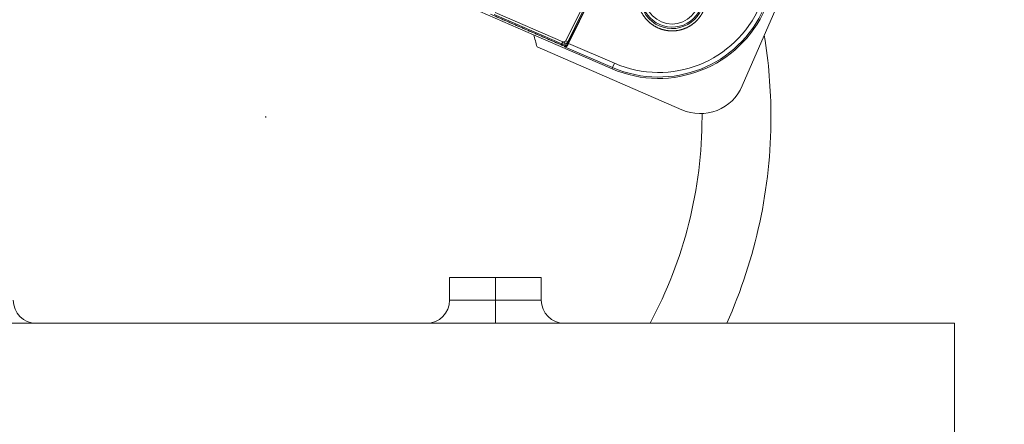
# Model space of a CAD drawing. Header units: millimetres. Extents: x 5437 to 18441, y -4466 to 3128.
# Tile 80 of 256: x 8390 to 8604, y -2963 to -2875. Entities that reach past the tile are written whole.
import ezdxf

# ---------------------------------------------------------------- set-up
doc = ezdxf.new("R2010")
doc.units = ezdxf.units.MM
doc.layers.add('1', color=7, linetype='Continuous', true_color=0xffffff)
doc.styles.add('TXT08', font='txt.shx', dxfattribs={"width": 0.8, "bigfont": 'gbcbig.shx'})
doc.dimstyles.get("Standard").update_dxf_attribs({"dimtxt": 0.18, "dimasz": 0.18, "dimexe": 0.18, "dimexo": 0.0625, "dimgap": 0.09, "dimtad": 0, "dimtih": 1, "dimtoh": 1, "dimdec": 4, "dimzin": 0, "dimdsep": 46, "dimtxsty": 'Standard', "dimcen": 0.09, "dimadec": 0, "dimazin": 0, "dimtfac": 1, "dimtdec": 4, "dimtofl": 0, "dimtmove": 0, "dimatfit": 3, "dimfxl": 1, "dimtolj": 1, "dimtzin": 0, "dimarcsym": 0})
doc.dimstyles.new('YanXiu', dxfattribs={"dimtxt": 40, "dimasz": 30, "dimexe": 0.66, "dimexo": 0.66, "dimgap": 0.66, "dimtad": 0, "dimdec": 1, "dimdsep": 46, "dimtxsty": 'TXT08', "dimcen": 0, "dimclrd": 256, "dimclre": 165, "dimclrt": 90, "dimazin": 2, "dimtfac": 1, "dimtdec": 1, "dimtofl": 0, "dimtmove": 0, "dimatfit": 3, "dimfxl": 1, "dimlwd": 5, "dimlwe": 13, "dimarcsym": 0})

# ---------------------------------------------------------------- blocks, each defined once
blk = doc.blocks.new('*D53')
at = {"color": 0, "lineweight": -2, "transparency": 16777216}
for p, q in [((10989.43, -2154.42), (10692.92, -2240.82)), ((11069.43, -2154.42), (10989.43, -2154.42)), ((8443.39, -2896.32), (8443.57, -2896.32)), ((8443.48, -2896.41), (8443.48, -2896.23))]:
    blk.add_line(p, q, dxfattribs=at)
at = {"color": 0, "lineweight": 20, "transparency": 16777216}
blk.add_solid([(10689.19, -2228.02), (10696.65, -2253.62), (10616.11, -2263.2)], dxfattribs=at)
at = {"layer": 'Defpoints', "color": 0, "lineweight": 20, "transparency": 16777216}
for p in [(10616.11, -2263.2), (6270.85, -3529.44)]:
    blk.add_point(p, dxfattribs=at)
at = {"color": 0, "lineweight": 20, "transparency": 16777216, "insert": (11249.52, -2154.42), "char_height": 80, "attachment_point": 5}
blk.add_mtext('\\A1;R2260', dxfattribs=at)
blk = doc.blocks.new('*D54')
at = {"color": 0, "lineweight": -2, "transparency": 16777216}
blk.add_line((7492.69, -2896.32), (7463.52, -2896.32), dxfattribs=at)
at = {"color": 0, "lineweight": -3, "transparency": 16777216}
for start, end in [(14.72471, 87.32962), (101.5902, 175.27529)]:
    blk.add_arc((8434.12, -2896.32), 970.42, start, end, dxfattribs=at)
at = {"color": 0, "lineweight": 20, "transparency": 16777216}
for points in [[(9385.7, -2646.81), (9359.65, -2652.52), (9389.8, -2727.81)], [(7480.32, -2816.94), (7453.67, -2815.84), (7463.7, -2896.32)]]:
    blk.add_solid(points, dxfattribs=at)
at = {"layer": 'Defpoints', "color": 0, "lineweight": 20, "transparency": 16777216}
for p in [(7900.86, -2085.55), (10671.82, -2501.76), (7492.75, -2896.32), (7740.5, -2896.32), (8434.12, -2896.32)]:
    blk.add_point(p, dxfattribs=at)
at = {"color": 0, "lineweight": 20, "transparency": 16777216, "insert": (8359.24, -1928.79), "char_height": 80, "attachment_point": 5}
blk.add_mtext('\\A1;165%%D', dxfattribs=at)
blk = doc.blocks.new('*D55')
at = {"color": 0, "lineweight": -3, "transparency": 16777216}
for start, end in [(184.78822, 247.21676), (261.89101, 345.21178)]:
    blk.add_arc((8453.02, -2896.32), 957.56, start, end, dxfattribs=at)
at = {"color": 0, "lineweight": 20, "transparency": 16777216}
for points in [[(7485.48, -2976.81), (7512.13, -2975.69), (7495.46, -2896.32)], [(9365.84, -3137.87), (9391.88, -3143.6), (9396.03, -3062.6)]]:
    blk.add_solid(points, dxfattribs=at)
at = {"layer": 'Defpoints', "color": 0, "lineweight": 20, "transparency": 16777216}
for p in [(8443.57, -2894.66), (7492.75, -2896.32), (7740.5, -2896.32), (10672.39, -3287.66), (8832.29, -3775.57)]:
    blk.add_point(p, dxfattribs=at)
at = {"color": 0, "lineweight": 20, "transparency": 16777216, "insert": (8197.86, -3819.26), "char_height": 80, "attachment_point": 5}
blk.add_mtext('\\A1;165%%D', dxfattribs=at)
blk = doc.blocks.new('*D56')
at = {"lineweight": 5, "transparency": 16777216}
blk.add_line((9409.72, -2278.03), (9220.9, -2398.87), dxfattribs=at)
at = {"lineweight": 20, "transparency": 16777216}
blk.add_solid([(9218.2, -2394.66), (9223.6, -2403.08), (9195.63, -2415.04)], dxfattribs=at)
at = {"layer": 'Defpoints', "color": 0, "lineweight": 20, "transparency": 16777216}
for p in [(9195.63, -2415.04), (8443.48, -2896.41)]:
    blk.add_point(p, dxfattribs=at)
at = {"color": 90, "lineweight": 20, "transparency": 16777216, "insert": (9459.69, -2246.05), "char_height": 40, "attachment_point": 5, "rotation": 32.6188, "style": 'TXT08'}
blk.add_mtext('R893', dxfattribs=at)

msp = doc.modelspace()

# ---------------------------------------------------------------- linework, layer by layer
at = {"color": 7, "lineweight": 20}
msp.add_arc((8443.47995, -2896.41157), 893, 10.1099821, 350.11198757, dxfattribs=at)
at = {"layer": '1', "color": 0, "lineweight": 20}
for p, q in [((8547.24623, -2889.60885), (8612.98638, -2738.27071)), ((8426.29693, -2845.64733), (8501.80108, -2878.44292)), ((8508.78702, -2879.75587), (8517.5206, -2861.96582)), ((8518.24726, -2861.62005), (8509.23578, -2879.97618)), ((8518.41236, -2861.8188), (8509.34827, -2880.28212)), ((8518.41279, -2861.81901), (8509.36925, -2880.28992)), ((8518.52937, -2861.63629), (8509.40947, -2880.33372)), ((8512.77619, -2873.33146), (8509.16697, -2880.73099)), ((8508.51848, -2880.97037), (8492.42791, -2873.98135)), ((8507.93992, -2880.45264), (8493.20794, -2874.05373)), ((8493.40711, -2873.59519), (8508.13909, -2879.9941)), ((8501.80108, -2878.44292), (8518.89241, -2885.86663)), ((8508.78702, -2879.75587), (8509.23578, -2879.97618)), ((8502.54913, -2881.09551), (8534.08997, -2894.79661)), ((8508.57294, -2880.84499), (8508.51848, -2880.97037)), ((8508.54769, -2881.04949), (8508.51848, -2880.97037)), ((8519.01075, -2885.59418), (8508.54769, -2881.04949)), ((8509.043, -2880.67052), (8509.16697, -2880.73099)), ((8509.16697, -2880.73099), (8509.18911, -2880.79098)), ((8509.23578, -2879.97618), (8509.34827, -2880.28212)), ((8509.40947, -2880.33372), (8519.40909, -2884.6771)), ((8518.89241, -2885.86663), (8519.01075, -2885.59418)), ((8519.01075, -2885.59418), (8519.40909, -2884.6771)), ((8493.47995, -2931.32157), (8483.47995, -2931.32157)), ((8483.47995, -2931.32157), (8483.47995, -2936.32157)), ((8503.47995, -2931.32157), (8493.47995, -2931.32157)), ((8493.47995, -2936.32157), (8493.47995, -2931.32157)), ((8503.47995, -2936.32157), (8503.47995, -2931.32157)), ((8493.47995, -2936.32157), (8483.47995, -2936.32157)), ((8503.47995, -2936.32157), (8493.47995, -2936.32157)), ((8493.47995, -2936.32157), (8493.47995, -2941.32157)), ((8274.3651, -2941.32157), (8593.47995, -2941.32157)), ((8593.47995, -2976.32157), (8593.47995, -2941.32157))]:
    msp.add_line(p, q, dxfattribs=at)
for centre, radius, start, end in [((8443.47995, -2896.32157), 185, 0, 36.5197934), ((8531.96115, -2870.1131), 6.99112, 156.5220504, 336.5220504), ((8531.96115, -2870.1131), 6.6909, 156.5220504, 336.5220504), ((8531.95821, -2870.11426), 6, 180, 0), ((8528.99835, -2862.60008), 25.36656, 246.5220504, 336.5220504), ((8528.99835, -2862.60008), 25.06952, 246.5220504, 336.5220504), ((8528.99835, -2862.60008), 24.06967, 246.5220504, 336.5220504), ((8443.47995, -2896.32157), 61, 14.4542916, 17.0431917), ((8443.47995, -2896.32157), 110, 0, 9.2841201), ((8508.47112, -2879.85019), 1, 246.5216616, 333.9131778), ((8538.07422, -2885.6246), 10, 246.5202368, 336.5202368), ((8443.47995, -2896.32157), 95, 331.7262864, 0), ((8443.47995, -2896.32157), 95, 0, 0.4259284), ((8443.47995, -2896.32157), 110, 335.8522601, 0), ((8393.47995, -2936.32157), 5, 180, 270), ((8478.47995, -2936.32157), 5, 270, 0), ((8508.47995, -2936.32157), 5, 180, 270)]:
    msp.add_arc(centre, radius, start, end, dxfattribs=at)
for centre, major_axis, ratio, start_param, end_param in [((8508.4506, -2879.84111), (0.34519, -0.93884), 0.999709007, 5.543376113, 6.283185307), ((8508.71765, -2880.51183), (-0.46906, -0.17314), 0.999708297, 0.807564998, 2.334027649), ((8508.4506, -2879.84111), (0.34519, -0.93884), 0.999709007, 0, 0.76195608)]:
    msp.add_ellipse(centre, major_axis=major_axis, ratio=ratio, start_param=start_param, end_param=end_param, dxfattribs=at)
for points, degree, knots in [([(8538.84025, -2873.10107), (8538.51955, -2873.8394), (8538.0998, -2874.53471), (8537.58863, -2875.1693), (8536.4087, -2876.2857), (8534.97623, -2877.05161), (8534.21247, -2877.33565), (8532.62764, -2877.69185), (8531.00496, -2877.61772), (8530.20335, -2877.47135), (8528.6592, -2876.9672), (8527.30253, -2876.07388), (8526.68844, -2875.53825), (8525.61911, -2874.3155), (8524.90989, -2872.85414), (8524.65598, -2872.07984), (8524.38356, -2870.59888), (8524.48194, -2869.09991), (8524.60653, -2868.41761), (8524.80817, -2867.75568), (8525.08205, -2867.12513)], 5, [0, 0, 0, 0, 0, 0, 0.170822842, 0.170822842, 0.170822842, 0.341645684, 0.341645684, 0.341645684, 0.512468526, 0.512468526, 0.512468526, 0.683291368, 0.683291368, 0.683291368, 0.854114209, 0.854114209, 0.854114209, 1, 1, 1, 1, 1, 1]), ([(8508.51078, -2880.00479), (8508.55319, -2879.98919), (8508.59433, -2879.96863), (8508.63318, -2879.94321), (8508.69245, -2879.89368), (8508.74089, -2879.83425), (8508.75846, -2879.80895), (8508.7738, -2879.7828), (8508.78702, -2879.75587)], 5, [0, 0, 0, 0, 0, 0, 0.601028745, 0.601028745, 0.601028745, 1, 1, 1, 1, 1, 1]), ([(8508.68327, -2880.47394), (8508.62368, -2880.49584), (8508.56199, -2880.51206), (8508.43665, -2880.53251), (8508.37301, -2880.53676), (8508.24607, -2880.53312), (8508.18277, -2880.52524), (8508.05882, -2880.49764), (8507.99816, -2880.47792), (8507.93992, -2880.45264)], 3, [0, 0, 0, 0, 0.25, 0.25, 0.5, 0.5, 0.75, 0.75, 1, 1, 1, 1]), ([(8508.13909, -2879.9941), (8508.18054, -2880.01211), (8508.2245, -2880.02564), (8508.27016, -2880.03408), (8508.34723, -2880.03917), (8508.42331, -2880.02963), (8508.45348, -2880.02346), (8508.48262, -2880.01514), (8508.51078, -2880.00479)], 5, [0, 0, 0, 0, 0, 0, 0.601045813, 0.601045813, 0.601045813, 1, 1, 1, 1, 1, 1]), ([(8509.18911, -2880.79098), (8509.17119, -2880.82871), (8509.14997, -2880.86181), (8509.11482, -2880.90597), (8509.10254, -2880.91976), (8509.07699, -2880.94562), (8509.06366, -2880.95773), (8509.02311, -2880.99105), (8508.9952, -2881.00943), (8508.93835, -2881.03991), (8508.90937, -2881.05201), (8508.85084, -2881.07055), (8508.82184, -2881.07683), (8508.76454, -2881.08427), (8508.73623, -2881.08543), (8508.68047, -2881.08303), (8508.65302, -2881.07948), (8508.61261, -2881.07072), (8508.59932, -2881.06724), (8508.57971, -2881.06119), (8508.57322, -2881.05904), (8508.56036, -2881.05446), (8508.55394, -2881.05202), (8508.54769, -2881.04949)], 3, [0, 0, 0, 0, 0.125, 0.125, 0.1875, 0.1875, 0.25, 0.25, 0.375, 0.375, 0.5, 0.5, 0.625, 0.625, 0.75, 0.75, 0.875, 0.875, 0.9375, 0.9375, 0.96875, 0.96875, 1, 1, 1, 1]), ([(8509.23578, -2879.97618), (8509.20779, -2880.03317), (8509.17435, -2880.08749), (8509.0978, -2880.18881), (8509.05469, -2880.23581), (8508.96034, -2880.32081), (8508.9091, -2880.3588), (8508.80037, -2880.42441), (8508.74287, -2880.45202), (8508.68327, -2880.47394)], 3, [0, 0, 0, 0, 0.25, 0.25, 0.5, 0.5, 0.75, 0.75, 1, 1, 1, 1])]:
    msp.add_open_spline(points, degree=degree, knots=knots, dxfattribs=at)
for points, degree in [([(8508.07272, -2880.7674), (8505.03775, -2879.44914), (8502.00278, -2878.13089), (8498.96781, -2876.81264), (8495.93284, -2875.49438), (8492.89786, -2874.17613)], 5), ([(8508.07272, -2880.7674), (8507.93992, -2880.45264)], 1), ([(8509.18911, -2880.79098), (8509.22826, -2880.7086), (8509.27105, -2880.61918), (8509.31646, -2880.52495), (8509.36306, -2880.42885), (8509.40947, -2880.33372)], 5)]:
    msp.add_open_spline(points, degree=degree, dxfattribs=at)
for points, weights in [([(8508.13909, -2879.9941), (8507.94334, -2880.44477), (8507.93992, -2880.45264)], [1, 0.713250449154, 1]), ([(8508.51078, -2880.00479), (8508.67921, -2880.46289), (8508.68327, -2880.47394)], [1, 0.715584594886, 1])]:
    msp.add_rational_spline(points, weights, degree=2, dxfattribs=at)

# ---------------------------------------------------------------- dimensions: what is measured, and where the dimension line sits
at = {"color": 0, "lineweight": 20}
for base, line1, picture, middle in [((7900.86303, -2085.54536), ((8434.11893, -2896.32157), (10671.81706, -2501.75501)), '*D54', (8359.2409, -1928.79214)), ((8832.2904, -3775.56692), ((8443.56995, -2894.6551), (10672.387, -3287.65568)), '*D55', (8197.86105, -3819.25769))]:
    dim = msp.add_angular_dim_2l(base=base, line1=line1, line2=((7740.5009, -2896.32157), (7492.74781, -2896.32157)), text='165%%D', dimstyle='Standard', override={"dimtxt": 80, "dimasz": 80, "dimlwd": 65533}, dxfattribs=at)
    dim.commit()
    dim.dimension.update_dxf_attribs({"geometry": picture, "text_midpoint": middle, "dimtype": 162})
dim = msp.add_diameter_dim_2p(p1=(6270.84796, -3529.44022), p2=(10616.11195, -2263.20291), text='R2260', dimstyle='Standard', override={"dimtxt": 80, "dimasz": 80, "dimdec": 0}, dxfattribs=at)
dim.commit()
dim.dimension.update_dxf_attribs({"geometry": '*D53', "text_midpoint": (11249.52071, -2154.41547), "dimtype": 163})
at = {"color": 7, "lineweight": 20}
dim = msp.add_radius_dim(center=(8443.47995, -2896.41157), mpoint=(9195.63162, -2415.04179), dimstyle='YanXiu', dxfattribs=at)
dim.commit()
dim.dimension.update_dxf_attribs({"geometry": '*D56', "text_midpoint": (9459.68883, -2246.04773), "dimtype": 164})

doc.saveas('drawing.dxf')
